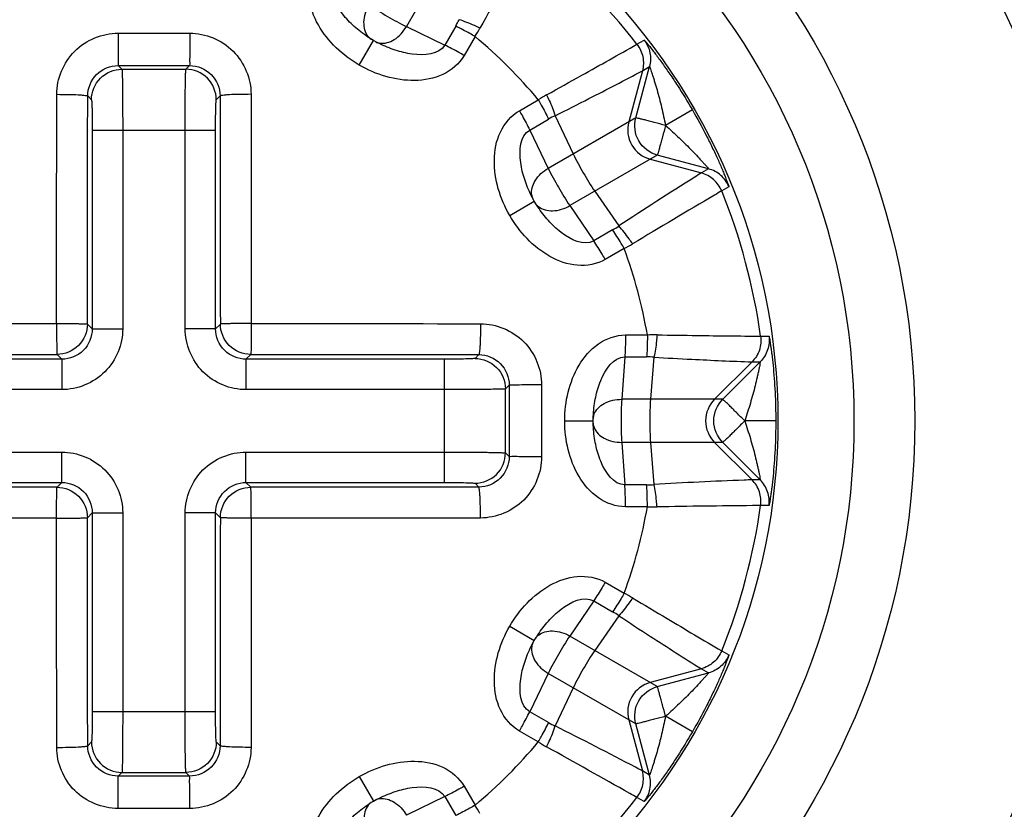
# Model space of a CAD drawing. Header units: millimetres. Extents: x 0 to 4000, y 0 to 3000.
# Tile 104 of 119: x 2854 to 2870, y 1614 to 1627. Entities that reach past the tile are written whole.
import ezdxf

# ---------------------------------------------------------------- set-up
doc = ezdxf.new("R2010")
doc.units = ezdxf.units.MM
doc.header["$LTSCALE"] = 219.99956
doc.layers.get('0').update_dxf_attribs({"linetype": 'CONTINUOUS'})

msp = doc.modelspace()

# ---------------------------------------------------------------- linework, layer by layer
at = {"color": 9, "linetype": 'CONTINUOUS'}
for p, q in [((2860.919, 1628.696), (2860.089, 1627.259)), ((2860.089, 1627.259), (2860.718, 1626.954)), ((2860.898, 1627.265), (2860.718, 1626.954)), ((2855.351, 1627.149), (2856.53, 1627.149)), ((2859.315, 1626.625), (2859.548, 1627.029)), ((2861.216, 1627.095), (2861.036, 1626.783)), ((2863.876, 1626.969), (2863.994, 1627.037)), ((2855.354, 1626.617), (2855.415, 1626.556)), ((2855.354, 1626.617), (2856.527, 1626.617)), ((2855.415, 1626.556), (2856.466, 1626.556)), ((2856.466, 1626.556), (2856.527, 1626.617)), ((2863.965, 1626.532), (2863.74, 1625.691)), ((2863.856, 1625.758), (2864.082, 1626.6)), ((2863.965, 1626.532), (2864.082, 1626.6)), ((2854.853, 1626.118), (2854.915, 1626.056)), ((2856.966, 1626.056), (2857.029, 1626.118)), ((2861.944, 1625.876), (2862.255, 1626.056)), ((2864.787, 1625.888), (2864.347, 1625.633)), ((2862.114, 1625.558), (2862.425, 1625.737)), ((2863.856, 1625.758), (2862.419, 1624.929)), ((2862.532, 1625.794), (2862.829, 1625.165)), ((2854.928, 1625.556), (2856.953, 1625.556)), ((2854.928, 1625.556), (2854.928, 1622.293)), ((2855.428, 1625.556), (2855.428, 1622.293)), ((2856.454, 1622.293), (2856.454, 1625.556)), ((2856.953, 1622.293), (2856.953, 1625.556)), ((2862.114, 1625.558), (2862.419, 1624.929)), ((2864.21, 1625.146), (2862.773, 1624.316)), ((2864.093, 1625.079), (2864.934, 1624.854)), ((2865.052, 1624.92), (2864.21, 1625.146)), ((2865.052, 1624.92), (2864.934, 1624.854)), ((2865.385, 1624.626), (2865.268, 1624.558)), ((2863.182, 1624.553), (2863.578, 1623.982)), ((2861.785, 1624.155), (2862.189, 1624.388)), ((2862.773, 1624.316), (2863.165, 1623.738)), ((2863.476, 1623.917), (2863.165, 1623.738)), ((2863.666, 1623.611), (2863.355, 1623.431)), ((2854.849, 1622.371), (2854.928, 1622.293)), ((2856.953, 1622.293), (2857.032, 1622.371)), ((2854.928, 1622.293), (2855.428, 1622.293)), ((2856.953, 1622.293), (2856.454, 1622.293)), ((2863.687, 1622.192), (2864.047, 1622.192)), ((2865.907, 1622.172), (2866.043, 1622.172)), ((2854.349, 1621.872), (2854.428, 1621.793)), ((2857.453, 1621.793), (2857.532, 1621.872)), ((2861.279, 1621.868), (2861.216, 1621.806)), ((2854.428, 1621.793), (2851.165, 1621.793)), ((2854.428, 1621.793), (2854.428, 1621.293)), ((2860.716, 1621.793), (2857.453, 1621.793)), ((2857.453, 1621.793), (2857.453, 1621.293)), ((2860.716, 1619.767), (2860.716, 1621.793)), ((2863.676, 1621.831), (2863.626, 1621.134)), ((2863.676, 1621.831), (2864.035, 1621.831)), ((2864.155, 1621.826), (2864.098, 1621.134)), ((2865.766, 1621.749), (2865.15, 1621.134)), ((2865.285, 1621.134), (2865.901, 1621.75)), ((2865.766, 1621.749), (2865.901, 1621.75)), ((2861.777, 1621.367), (2861.716, 1621.306)), ((2861.777, 1621.367), (2861.777, 1620.78)), ((2862.309, 1621.37), (2862.309, 1620.78)), ((2854.428, 1621.293), (2851.165, 1621.293)), ((2860.716, 1621.293), (2857.453, 1621.293)), ((2861.716, 1620.255), (2861.716, 1621.306)), ((2865.285, 1621.134), (2863.626, 1621.134)), ((2861.777, 1620.78), (2861.777, 1620.193)), ((2862.309, 1620.78), (2862.309, 1620.19)), ((2862.689, 1620.78), (2863.156, 1620.78)), ((2866.156, 1620.78), (2865.647, 1620.78)), ((2865.285, 1620.427), (2863.626, 1620.427)), ((2863.626, 1620.427), (2863.676, 1619.729)), ((2864.098, 1620.427), (2864.155, 1619.734)), ((2865.15, 1620.427), (2865.766, 1619.811)), ((2865.901, 1619.81), (2865.285, 1620.427)), ((2851.165, 1620.267), (2854.428, 1620.267)), ((2854.428, 1619.767), (2854.428, 1620.267)), ((2857.453, 1620.267), (2860.716, 1620.267)), ((2857.453, 1619.767), (2857.453, 1620.267)), ((2861.716, 1620.255), (2861.777, 1620.193)), ((2851.165, 1619.767), (2854.428, 1619.767)), ((2854.428, 1619.767), (2854.349, 1619.689)), ((2857.453, 1619.767), (2860.716, 1619.767)), ((2857.532, 1619.689), (2857.453, 1619.767)), ((2861.216, 1619.755), (2861.279, 1619.692)), ((2865.901, 1619.81), (2865.766, 1619.811)), ((2864.035, 1619.729), (2863.676, 1619.729)), ((2854.928, 1619.268), (2854.849, 1619.189)), ((2854.928, 1619.268), (2855.428, 1619.268)), ((2854.928, 1619.268), (2854.928, 1616.004)), ((2855.428, 1619.268), (2855.428, 1616.004)), ((2856.953, 1619.268), (2856.454, 1619.268)), ((2856.454, 1616.004), (2856.454, 1619.268)), ((2857.032, 1619.189), (2856.953, 1619.268)), ((2856.953, 1616.004), (2856.953, 1619.268)), ((2864.047, 1619.369), (2863.687, 1619.369)), ((2866.043, 1619.388), (2865.907, 1619.389)), ((2863.355, 1618.129), (2863.666, 1617.949)), ((2863.165, 1617.822), (2862.773, 1617.244)), ((2863.165, 1617.822), (2863.476, 1617.643)), ((2863.578, 1617.579), (2863.182, 1617.007)), ((2861.785, 1617.406), (2862.189, 1617.173)), ((2864.21, 1616.414), (2862.773, 1617.244)), ((2865.268, 1617.002), (2865.385, 1616.934)), ((2864.934, 1616.707), (2864.093, 1616.481)), ((2864.934, 1616.707), (2865.052, 1616.64)), ((2862.419, 1616.632), (2862.114, 1616.002)), ((2863.856, 1615.802), (2862.419, 1616.632)), ((2864.21, 1616.414), (2865.052, 1616.64)), ((2862.829, 1616.395), (2862.532, 1615.767)), ((2854.928, 1616.004), (2856.953, 1616.004)), ((2862.425, 1615.823), (2862.114, 1616.002)), ((2863.74, 1615.869), (2863.965, 1615.029)), ((2864.787, 1615.673), (2864.347, 1615.927)), ((2864.082, 1614.96), (2863.856, 1615.802)), ((2862.255, 1615.505), (2861.944, 1615.684)), ((2854.915, 1615.505), (2854.853, 1615.442)), ((2857.029, 1615.442), (2856.966, 1615.505)), ((2855.415, 1615.005), (2855.354, 1614.944)), ((2856.527, 1614.944), (2855.354, 1614.944)), ((2855.415, 1615.005), (2856.466, 1615.005)), ((2856.527, 1614.944), (2856.466, 1615.005)), ((2859.315, 1614.936), (2859.548, 1614.532)), ((2864.082, 1614.96), (2863.965, 1615.029)), ((2861.036, 1614.777), (2861.216, 1614.466)), ((2860.718, 1614.606), (2860.089, 1614.302)), ((2860.718, 1614.606), (2860.898, 1614.296)), ((2863.994, 1614.524), (2863.876, 1614.592)), ((2856.53, 1614.412), (2855.351, 1614.412))]:
    msp.add_line(p, q, dxfattribs=at)
at = {"color": 7, "linetype": 'CONTINUOUS'}
for p, q in [((2859.493, 1627.062), (2859.456, 1627.086)), ((2859.548, 1627.029), (2859.493, 1627.062)), ((2859.517, 1627.045), (2859.516, 1627.046)), ((2859.608, 1626.996), (2859.548, 1627.029)), ((2859.644, 1626.978), (2859.608, 1626.996)), ((2862.158, 1624.445), (2862.138, 1624.484)), ((2862.189, 1624.388), (2862.158, 1624.445)), ((2862.17, 1624.418), (2862.17, 1624.419)), ((2863.157, 1620.845), (2863.16, 1620.889)), ((2863.154, 1620.816), (2863.154, 1620.817)), ((2863.156, 1620.78), (2863.157, 1620.845)), ((2863.157, 1620.712), (2863.156, 1620.78)), ((2863.16, 1620.672), (2863.157, 1620.712)), ((2862.156, 1617.113), (2862.189, 1617.173)), ((2862.189, 1617.173), (2862.223, 1617.228)), ((2862.206, 1617.204), (2862.206, 1617.205)), ((2862.223, 1617.228), (2862.247, 1617.265)), ((2862.138, 1617.077), (2862.156, 1617.113)), ((2859.548, 1614.532), (2859.605, 1614.563)), ((2859.605, 1614.563), (2859.644, 1614.583)), ((2859.578, 1614.551), (2859.579, 1614.551))]:
    msp.add_line(p, q, dxfattribs=at)
for points in [[(2862.247, 1624.296), (2862.224, 1624.33), (2862.189, 1624.388)], [(2859.456, 1614.474), (2859.49, 1614.497), (2859.548, 1614.532)]]:
    msp.add_lwpolyline(points, dxfattribs=at)
for radius in [46.471, 46.465, 22, 19, 12.5, 11.5, 10.25]:
    msp.add_circle((2855.941, 1620.78), radius, dxfattribs=at)
at = {"color": 9, "linetype": 'CONTINUOUS'}
for radius in [46.245, 17, 15.5]:
    msp.add_circle((2855.941, 1620.78), radius, dxfattribs=at)
for centre, radius, start, end in [((2855.941, 1620.78), 10.063, 37.948, 52.052), ((2859.507, 1628.067), 1.606, 330.0064, 334.3129), ((2858.961, 1628.526), 2.67, 327.5963, 331.0046), ((2859.663, 1627.26), 0.26, 219.3101, 233.1928), ((2859.657, 1627.253), 0.251, 233.2566, 235.6306), ((2855.941, 1620.78), 8.228, 39.8768, 50.1232), ((2859.688, 1627.235), 0.25, 244.1849, 246.6395), ((2863.686, 1623.801), 2.67, 118.9954, 122.4037), ((2863.228, 1624.347), 1.606, 115.6871, 119.9936), ((2862.404, 1624.53), 0.26, 189.3101, 203.1926), ((2862.396, 1624.527), 0.251, 203.2564, 205.6306), ((2855.941, 1620.78), 10.063, 7.948, 22.052), ((2862.413, 1624.496), 0.25, 214.1849, 216.6414), ((2862.673, 1625.308), 1.606, 300.0064, 304.3129), ((2862.429, 1625.978), 2.67, 297.5963, 301.0046), ((2855.941, 1620.78), 8.228, 9.8768, 20.1232), ((2864.159, 1619.523), 2.67, 88.9954, 92.4037), ((2864.035, 1620.225), 1.606, 85.6871, 89.9936), ((2863.413, 1620.796), 0.26, 159.3101, 173.1928), ((2863.405, 1620.798), 0.251, 173.2566, 175.6306), ((2863.404, 1620.762), 0.25, 184.1849, 186.6414), ((2864.035, 1621.335), 1.606, 270.0064, 274.3129), ((2855.941, 1620.78), 8.228, 339.8768, 350.1232), ((2864.159, 1622.037), 2.67, 267.5963, 271.0046), ((2855.941, 1620.78), 10.063, 337.948, 352.052), ((2862.429, 1615.583), 2.67, 58.9954, 62.4037), ((2862.673, 1616.253), 1.606, 55.6871, 59.9936), ((2862.413, 1617.063), 0.251, 143.2566, 145.6306), ((2862.42, 1617.058), 0.26, 129.3101, 143.1928), ((2862.395, 1617.033), 0.25, 154.1849, 156.6416), ((2863.228, 1617.214), 1.606, 240.0064, 244.3129), ((2855.941, 1620.78), 8.228, 309.8768, 320.1232), ((2863.686, 1617.759), 2.67, 237.5963, 241.0046), ((2859.691, 1614.317), 0.26, 99.3101, 113.1923), ((2855.941, 1620.78), 10.063, 307.948, 322.052), ((2859.657, 1614.308), 0.25, 124.1849, 126.6414), ((2859.688, 1614.325), 0.251, 113.2561, 115.6306), ((2858.961, 1613.035), 2.67, 28.9954, 32.4037)]:
    msp.add_arc(centre, radius, start, end, dxfattribs=at)
for points, knots in [([(2862.129, 1628.716), (2862.107, 1628.677), (2861.828, 1628.183), (2861.55, 1627.688), (2861.297, 1627.231)], [0, 0, 0, 0, 0.079111, 1, 1, 1, 1]), ([(2859.315, 1626.625), (2859.178, 1626.704), (2858.92, 1626.895), (2858.62, 1627.271), (2858.454, 1627.727), (2858.514, 1628.059), (2858.592, 1628.195)], [0, 0, 0, 0, 0.251405, 0.502411, 0.752354, 1, 1, 1, 1]), ([(2859.456, 1627.086), (2859.378, 1627.139), (2859.226, 1627.258), (2858.974, 1627.512), (2858.806, 1627.845), (2858.898, 1628.005)], [0, 0, 0, 0, 0.252369, 0.506331, 1, 1, 1, 1]), ([(2859.462, 1627.095), (2859.41, 1627.158), (2859.367, 1627.35), (2859.426, 1627.528), (2859.477, 1627.612)], [0, 0, 0, 0, 0.45178, 1, 1, 1, 1]), ([(2861.297, 1627.231), (2861.267, 1627.246), (2861.155, 1627.298), (2861.04, 1627.345), (2860.954, 1627.371)], [0, 0, 0, 0, 0.273859, 1, 1, 1, 1]), ([(2859.65, 1626.987), (2859.73, 1626.974), (2859.919, 1627.033), (2860.04, 1627.174), (2860.089, 1627.259)], [0, 0, 0, 0, 0.451959, 1, 1, 1, 1]), ([(2861.216, 1627.095), (2861.187, 1627.111), (2861.083, 1627.171), (2860.976, 1627.227), (2860.898, 1627.265)], [0, 0, 0, 0, 0.275397, 1, 1, 1, 1]), ([(2854.345, 1626.145), (2854.345, 1626.401), (2854.561, 1626.935), (2855.094, 1627.148), (2855.351, 1627.149)], [0, 0, 0, 0, 0.49961, 1, 1, 1, 1]), ([(2855.351, 1627.149), (2855.351, 1627.083), (2855.352, 1626.96), (2855.35, 1626.797), (2855.355, 1626.686), (2855.35, 1626.631), (2855.354, 1626.617)], [0, 0, 0, 0, 0.372088, 0.694265, 0.915353, 1, 1, 1, 1]), ([(2856.53, 1627.149), (2856.53, 1627.083), (2856.53, 1626.96), (2856.531, 1626.797), (2856.526, 1626.686), (2856.531, 1626.631), (2856.527, 1626.617)], [0, 0, 0, 0, 0.372088, 0.694265, 0.915353, 1, 1, 1, 1]), ([(2856.53, 1627.149), (2856.787, 1627.148), (2857.321, 1626.935), (2857.536, 1626.401), (2857.536, 1626.145)], [0, 0, 0, 0, 0.500387, 1, 1, 1, 1]), ([(2863.994, 1627.037), (2863.996, 1627.038), (2864.006, 1627.022), (2864.023, 1627.008), (2864.052, 1626.97), (2864.088, 1626.926), (2864.133, 1626.869), (2864.203, 1626.778), (2864.299, 1626.647), (2864.419, 1626.475), (2864.587, 1626.222), (2864.709, 1626.024), (2864.787, 1625.888)], [0, 0, 0, 0, 0.007021, 0.026894, 0.058785, 0.101353, 0.153098, 0.212479, 0.348774, 0.501148, 0.663183, 1, 1, 1, 1]), ([(2863.994, 1627.037), (2864.04, 1626.976), (2864.107, 1626.832), (2864.101, 1626.674), (2864.082, 1626.6)], [0, 0, 0, 0, 0.500011, 1, 1, 1, 1]), ([(2860.718, 1626.954), (2860.626, 1626.794), (2860.254, 1626.774), (2859.908, 1626.865), (2859.729, 1626.937), (2859.644, 1626.978)], [0, 0, 0, 0, 0.493667, 0.747653, 1, 1, 1, 1]), ([(2861.036, 1626.783), (2861.008, 1626.8), (2860.903, 1626.859), (2860.797, 1626.916), (2860.718, 1626.954)], [0, 0, 0, 0, 0.27541, 1, 1, 1, 1]), ([(2862.392, 1626.137), (2862.584, 1626.243), (2863.079, 1626.519), (2863.574, 1626.797), (2863.876, 1626.969)], [0, 0, 0, 0, 0.387678, 1, 1, 1, 1]), ([(2863.876, 1626.969), (2863.923, 1626.908), (2863.99, 1626.764), (2863.985, 1626.605), (2863.965, 1626.532)], [0, 0, 0, 0, 0.500017, 1, 1, 1, 1]), ([(2861.036, 1626.783), (2860.958, 1626.648), (2860.7, 1626.431), (2860.222, 1626.346), (2859.747, 1626.418), (2859.452, 1626.545), (2859.315, 1626.625)], [0, 0, 0, 0, 0.24767, 0.497652, 0.748684, 1, 1, 1, 1]), ([(2854.853, 1626.118), (2854.853, 1626.246), (2854.96, 1626.511), (2855.226, 1626.617), (2855.354, 1626.617)], [0, 0, 0, 0, 0.499311, 1, 1, 1, 1]), ([(2854.915, 1626.056), (2854.915, 1626.183), (2855.022, 1626.449), (2855.287, 1626.556), (2855.415, 1626.556)], [0, 0, 0, 0, 0.5, 1, 1, 1, 1]), ([(2855.415, 1626.556), (2855.418, 1626.549), (2855.416, 1626.519), (2855.422, 1626.461), (2855.422, 1626.368), (2855.424, 1626.245), (2855.426, 1626.097), (2855.427, 1625.864), (2855.428, 1625.682), (2855.428, 1625.556)], [0, 0, 0, 0, 0.023733, 0.083656, 0.177609, 0.302109, 0.452546, 0.623307, 1, 1, 1, 1]), ([(2856.454, 1625.556), (2856.454, 1625.682), (2856.454, 1625.864), (2856.456, 1626.097), (2856.457, 1626.245), (2856.459, 1626.368), (2856.46, 1626.461), (2856.465, 1626.519), (2856.463, 1626.549), (2856.466, 1626.556)], [0, 0, 0, 0, 0.376693, 0.547454, 0.697891, 0.822391, 0.916344, 0.976267, 1, 1, 1, 1]), ([(2856.527, 1626.617), (2856.655, 1626.617), (2856.921, 1626.511), (2857.028, 1626.246), (2857.029, 1626.118)], [0, 0, 0, 0, 0.500685, 1, 1, 1, 1]), ([(2862.532, 1625.794), (2862.718, 1625.886), (2863.197, 1626.129), (2863.673, 1626.378), (2863.965, 1626.532)], [0, 0, 0, 0, 0.38633, 1, 1, 1, 1]), ([(2864.082, 1626.6), (2864.085, 1626.602), (2864.087, 1626.579), (2864.099, 1626.563), (2864.112, 1626.518), (2864.129, 1626.47), (2864.147, 1626.412), (2864.174, 1626.328), (2864.206, 1626.215), (2864.245, 1626.075), (2864.293, 1625.881), (2864.326, 1625.733), (2864.347, 1625.633)], [0, 0, 0, 0, 0.010267, 0.03933, 0.082841, 0.136443, 0.196904, 0.262077, 0.401237, 0.547208, 0.696718, 1, 1, 1, 1]), ([(2854.345, 1626.145), (2854.409, 1626.145), (2854.526, 1626.144), (2854.666, 1626.14), (2854.757, 1626.134), (2854.806, 1626.13), (2854.833, 1626.124), (2854.851, 1626.122), (2854.853, 1626.118)], [0, 0, 0, 0, 0.374244, 0.694667, 0.819317, 0.913643, 0.974306, 1, 1, 1, 1]), ([(2854.915, 1626.056), (2854.918, 1626.053), (2854.917, 1626.037), (2854.921, 1626.009), (2854.922, 1625.962), (2854.926, 1625.872), (2854.927, 1625.735), (2854.928, 1625.619), (2854.928, 1625.556)], [0, 0, 0, 0, 0.024103, 0.08412, 0.178068, 0.302511, 0.623529, 1, 1, 1, 1]), ([(2856.953, 1625.556), (2856.953, 1625.619), (2856.954, 1625.735), (2856.956, 1625.872), (2856.959, 1625.962), (2856.96, 1626.009), (2856.964, 1626.037), (2856.963, 1626.053), (2856.966, 1626.056)], [0, 0, 0, 0, 0.376471, 0.697489, 0.821932, 0.91588, 0.975897, 1, 1, 1, 1]), ([(2857.536, 1626.145), (2857.473, 1626.145), (2857.355, 1626.144), (2857.215, 1626.14), (2857.124, 1626.134), (2857.076, 1626.13), (2857.048, 1626.124), (2857.03, 1626.122), (2857.029, 1626.118)], [0, 0, 0, 0, 0.374244, 0.694667, 0.819317, 0.913643, 0.974306, 1, 1, 1, 1]), ([(2862.255, 1626.056), (2862.272, 1626.027), (2862.331, 1625.922), (2862.388, 1625.816), (2862.425, 1625.737)], [0, 0, 0, 0, 0.275397, 1, 1, 1, 1]), ([(2862.392, 1626.137), (2862.406, 1626.106), (2862.459, 1625.994), (2862.506, 1625.879), (2862.532, 1625.794)], [0, 0, 0, 0, 0.273859, 1, 1, 1, 1]), ([(2864.787, 1625.888), (2864.866, 1625.752), (2864.977, 1625.547), (2865.112, 1625.275), (2865.201, 1625.085), (2865.266, 1624.936), (2865.31, 1624.83), (2865.337, 1624.763), (2865.357, 1624.709), (2865.376, 1624.666), (2865.378, 1624.644), (2865.388, 1624.628), (2865.385, 1624.626)], [0, 0, 0, 0, 0.336945, 0.498951, 0.651301, 0.78757, 0.846938, 0.89867, 0.94122, 0.973108, 0.99298, 1, 1, 1, 1]), ([(2861.785, 1624.155), (2861.706, 1624.292), (2861.579, 1624.586), (2861.507, 1625.062), (2861.591, 1625.539), (2861.809, 1625.798), (2861.944, 1625.876)], [0, 0, 0, 0, 0.251397, 0.50241, 0.752354, 1, 1, 1, 1]), ([(2861.944, 1625.876), (2861.961, 1625.847), (2862.02, 1625.743), (2862.077, 1625.637), (2862.114, 1625.558)], [0, 0, 0, 0, 0.275412, 1, 1, 1, 1]), ([(2864.347, 1625.633), (2864.285, 1625.65), (2864.195, 1625.674), (2864.08, 1625.704), (2864.007, 1625.723), (2863.947, 1625.737), (2863.901, 1625.751), (2863.874, 1625.753), (2863.859, 1625.76), (2863.856, 1625.758)], [0, 0, 0, 0, 0.378906, 0.550744, 0.701879, 0.826588, 0.919973, 0.978493, 1, 1, 1, 1]), ([(2864.347, 1625.633), (2864.33, 1625.572), (2864.306, 1625.482), (2864.274, 1625.368), (2864.254, 1625.295), (2864.237, 1625.235), (2864.225, 1625.189), (2864.214, 1625.164), (2864.213, 1625.148), (2864.21, 1625.146)], [0, 0, 0, 0, 0.378879, 0.550724, 0.701866, 0.826578, 0.919969, 0.978492, 1, 1, 1, 1]), ([(2864.347, 1625.633), (2864.423, 1625.566), (2864.534, 1625.464), (2864.678, 1625.324), (2864.781, 1625.221), (2864.862, 1625.136), (2864.921, 1625.071), (2864.962, 1625.027), (2864.995, 1624.988), (2865.028, 1624.954), (2865.036, 1624.936), (2865.055, 1624.922), (2865.052, 1624.92)], [0, 0, 0, 0, 0.303306, 0.4528, 0.598768, 0.737925, 0.803063, 0.863551, 0.917128, 0.960661, 0.989718, 1, 1, 1, 1]), ([(2862.138, 1624.484), (2862.097, 1624.569), (2862.025, 1624.748), (2861.934, 1625.093), (2861.954, 1625.466), (2862.114, 1625.558)], [0, 0, 0, 0, 0.252365, 0.50633, 1, 1, 1, 1]), ([(2862.148, 1624.488), (2862.135, 1624.569), (2862.193, 1624.757), (2862.333, 1624.881), (2862.419, 1624.929)], [0, 0, 0, 0, 0.45178, 1, 1, 1, 1]), ([(2865.385, 1624.626), (2865.357, 1624.697), (2865.265, 1624.826), (2865.125, 1624.901), (2865.052, 1624.92)], [0, 0, 0, 0, 0.500011, 1, 1, 1, 1]), ([(2864.934, 1624.854), (2864.898, 1624.831), (2864.443, 1624.544), (2863.991, 1624.255), (2863.578, 1623.982)], [0, 0, 0, 0, 0.079271, 1, 1, 1, 1]), ([(2865.268, 1624.558), (2865.239, 1624.629), (2865.148, 1624.759), (2865.007, 1624.834), (2864.934, 1624.854)], [0, 0, 0, 0, 0.500017, 1, 1, 1, 1]), ([(2865.268, 1624.558), (2865.229, 1624.536), (2864.74, 1624.247), (2864.253, 1623.958), (2863.805, 1623.689)], [0, 0, 0, 0, 0.079111, 1, 1, 1, 1]), ([(2863.165, 1623.738), (2863.005, 1623.645), (2862.673, 1623.814), (2862.419, 1624.066), (2862.3, 1624.218), (2862.247, 1624.296)], [0, 0, 0, 0, 0.493666, 0.747628, 1, 1, 1, 1]), ([(2862.257, 1624.301), (2862.32, 1624.25), (2862.512, 1624.206), (2862.687, 1624.267), (2862.773, 1624.316)], [0, 0, 0, 0, 0.451959, 1, 1, 1, 1]), ([(2863.355, 1623.431), (2863.22, 1623.353), (2862.887, 1623.294), (2862.432, 1623.46), (2862.056, 1623.76), (2861.865, 1624.017), (2861.785, 1624.155)], [0, 0, 0, 0, 0.247646, 0.497588, 0.748594, 1, 1, 1, 1]), ([(2863.805, 1623.689), (2863.786, 1623.717), (2863.715, 1623.818), (2863.639, 1623.916), (2863.578, 1623.982)], [0, 0, 0, 0, 0.273859, 1, 1, 1, 1]), ([(2863.666, 1623.611), (2863.65, 1623.64), (2863.589, 1623.743), (2863.525, 1623.846), (2863.476, 1623.917)], [0, 0, 0, 0, 0.275397, 1, 1, 1, 1]), ([(2863.355, 1623.431), (2863.339, 1623.46), (2863.278, 1623.564), (2863.214, 1623.666), (2863.165, 1623.738)], [0, 0, 0, 0, 0.275411, 1, 1, 1, 1]), ([(2854.341, 1622.379), (2854.405, 1622.379), (2854.523, 1622.379), (2854.662, 1622.378), (2854.754, 1622.376), (2854.801, 1622.375), (2854.831, 1622.372), (2854.846, 1622.373), (2854.849, 1622.371)], [0, 0, 0, 0, 0.37552, 0.696872, 0.821725, 0.915986, 0.976132, 1, 1, 1, 1]), ([(2854.341, 1622.379), (2854.343, 1622.316), (2854.341, 1622.223), (2854.343, 1622.105), (2854.344, 1622.03), (2854.345, 1621.968), (2854.345, 1621.919), (2854.349, 1621.892), (2854.346, 1621.874), (2854.349, 1621.872)], [0, 0, 0, 0, 0.375454, 0.546181, 0.696782, 0.821627, 0.915889, 0.975981, 1, 1, 1, 1]), ([(2857.54, 1622.379), (2857.476, 1622.378), (2857.384, 1622.38), (2857.266, 1622.378), (2857.19, 1622.377), (2857.128, 1622.376), (2857.079, 1622.375), (2857.052, 1622.372), (2857.034, 1622.375), (2857.032, 1622.371)], [0, 0, 0, 0, 0.375453, 0.54618, 0.696781, 0.821626, 0.915887, 0.975979, 1, 1, 1, 1]), ([(2857.54, 1622.379), (2857.54, 1622.316), (2857.539, 1622.198), (2857.538, 1622.058), (2857.536, 1621.967), (2857.536, 1621.919), (2857.532, 1621.89), (2857.534, 1621.875), (2857.532, 1621.872)], [0, 0, 0, 0, 0.375521, 0.696873, 0.821727, 0.915987, 0.976133, 1, 1, 1, 1]), ([(2861.306, 1622.376), (2861.305, 1622.312), (2861.304, 1622.194), (2861.3, 1622.055), (2861.294, 1621.964), (2861.29, 1621.915), (2861.285, 1621.888), (2861.283, 1621.87), (2861.279, 1621.868)], [0, 0, 0, 0, 0.374244, 0.694667, 0.819317, 0.913643, 0.974306, 1, 1, 1, 1]), ([(2861.306, 1622.376), (2861.562, 1622.376), (2862.095, 1622.16), (2862.309, 1621.626), (2862.309, 1621.37)], [0, 0, 0, 0, 0.49961, 1, 1, 1, 1]), ([(2855.428, 1622.293), (2855.428, 1622.038), (2855.214, 1621.506), (2854.683, 1621.293), (2854.428, 1621.293)], [0, 0, 0, 0, 0.500002, 1, 1, 1, 1]), ([(2854.928, 1622.293), (2854.928, 1622.165), (2854.821, 1621.899), (2854.556, 1621.793), (2854.428, 1621.793)], [0, 0, 0, 0, 0.500002, 1, 1, 1, 1]), ([(2857.453, 1621.293), (2857.198, 1621.293), (2856.667, 1621.506), (2856.454, 1622.038), (2856.454, 1622.293)], [0, 0, 0, 0, 0.499998, 1, 1, 1, 1]), ([(2857.453, 1621.793), (2857.326, 1621.793), (2857.06, 1621.899), (2856.953, 1622.165), (2856.953, 1622.293)], [0, 0, 0, 0, 0.499998, 1, 1, 1, 1]), ([(2862.689, 1620.78), (2862.689, 1620.939), (2862.726, 1621.257), (2862.902, 1621.705), (2863.213, 1622.076), (2863.531, 1622.191), (2863.687, 1622.192)], [0, 0, 0, 0, 0.251405, 0.502411, 0.752354, 1, 1, 1, 1]), ([(2863.687, 1622.192), (2863.688, 1622.158), (2863.687, 1622.038), (2863.683, 1621.918), (2863.676, 1621.831)], [0, 0, 0, 0, 0.275412, 1, 1, 1, 1]), ([(2864.047, 1622.192), (2864.047, 1622.158), (2864.046, 1622.038), (2864.042, 1621.918), (2864.035, 1621.831)], [0, 0, 0, 0, 0.275397, 1, 1, 1, 1]), ([(2864.206, 1622.193), (2864.203, 1622.16), (2864.193, 1622.037), (2864.176, 1621.914), (2864.155, 1621.826)], [0, 0, 0, 0, 0.273859, 1, 1, 1, 1]), ([(2864.206, 1622.193), (2864.425, 1622.19), (2864.993, 1622.181), (2865.56, 1622.174), (2865.907, 1622.172)], [0, 0, 0, 0, 0.38759, 1, 1, 1, 1]), ([(2865.907, 1622.172), (2865.918, 1622.096), (2865.904, 1621.938), (2865.82, 1621.803), (2865.766, 1621.749)], [0, 0, 0, 0, 0.500017, 1, 1, 1, 1]), ([(2866.043, 1622.172), (2866.053, 1622.096), (2866.039, 1621.939), (2865.955, 1621.804), (2865.901, 1621.75)], [0, 0, 0, 0, 0.500011, 1, 1, 1, 1]), ([(2866.043, 1622.172), (2866.046, 1622.172), (2866.046, 1622.153), (2866.054, 1622.132), (2866.06, 1622.086), (2866.07, 1622.029), (2866.08, 1621.958), (2866.095, 1621.843), (2866.113, 1621.682), (2866.131, 1621.473), (2866.15, 1621.17), (2866.156, 1620.937), (2866.156, 1620.78)], [0, 0, 0, 0, 0.007021, 0.026885, 0.058771, 0.101321, 0.153056, 0.212426, 0.3487, 0.501051, 0.663057, 1, 1, 1, 1]), ([(2861.279, 1621.868), (2861.406, 1621.868), (2861.671, 1621.76), (2861.777, 1621.495), (2861.777, 1621.367)], [0, 0, 0, 0, 0.499311, 1, 1, 1, 1]), ([(2861.216, 1621.806), (2861.213, 1621.803), (2861.197, 1621.804), (2861.17, 1621.799), (2861.122, 1621.799), (2861.033, 1621.795), (2860.895, 1621.794), (2860.779, 1621.793), (2860.716, 1621.793)], [0, 0, 0, 0, 0.024103, 0.084116, 0.178067, 0.302512, 0.62353, 1, 1, 1, 1]), ([(2861.216, 1621.806), (2861.344, 1621.806), (2861.609, 1621.699), (2861.716, 1621.433), (2861.716, 1621.306)], [0, 0, 0, 0, 0.5, 1, 1, 1, 1]), ([(2863.16, 1620.889), (2863.166, 1620.983), (2863.194, 1621.174), (2863.288, 1621.519), (2863.491, 1621.831), (2863.676, 1621.831)], [0, 0, 0, 0, 0.252369, 0.506331, 1, 1, 1, 1]), ([(2864.155, 1621.826), (2864.363, 1621.814), (2864.899, 1621.785), (2865.436, 1621.761), (2865.766, 1621.749)], [0, 0, 0, 0, 0.386239, 1, 1, 1, 1]), ([(2865.901, 1621.75), (2865.905, 1621.75), (2865.895, 1621.729), (2865.897, 1621.709), (2865.886, 1621.664), (2865.877, 1621.613), (2865.864, 1621.554), (2865.844, 1621.468), (2865.817, 1621.354), (2865.78, 1621.214), (2865.725, 1621.021), (2865.679, 1620.876), (2865.647, 1620.78)], [0, 0, 0, 0, 0.010279, 0.039332, 0.082868, 0.136447, 0.196938, 0.262076, 0.401233, 0.5472, 0.696694, 1, 1, 1, 1]), ([(2862.309, 1621.37), (2862.243, 1621.37), (2862.12, 1621.369), (2861.957, 1621.371), (2861.847, 1621.365), (2861.792, 1621.37), (2861.777, 1621.367)], [0, 0, 0, 0, 0.372088, 0.694265, 0.915353, 1, 1, 1, 1]), ([(2861.716, 1621.306), (2861.709, 1621.302), (2861.68, 1621.305), (2861.622, 1621.299), (2861.528, 1621.299), (2861.406, 1621.296), (2861.257, 1621.295), (2861.025, 1621.293), (2860.842, 1621.293), (2860.716, 1621.293)], [0, 0, 0, 0, 0.023733, 0.083656, 0.177609, 0.302109, 0.452546, 0.623307, 1, 1, 1, 1]), ([(2863.17, 1620.888), (2863.199, 1620.964), (2863.344, 1621.098), (2863.527, 1621.135), (2863.626, 1621.134)], [0, 0, 0, 0, 0.45178, 1, 1, 1, 1]), ([(2865.647, 1620.78), (2865.602, 1620.825), (2865.536, 1620.891), (2865.452, 1620.974), (2865.398, 1621.027), (2865.353, 1621.07), (2865.32, 1621.104), (2865.297, 1621.12), (2865.288, 1621.134), (2865.285, 1621.134)], [0, 0, 0, 0, 0.378906, 0.550744, 0.701879, 0.826588, 0.919973, 0.978493, 1, 1, 1, 1]), ([(2863.687, 1619.369), (2863.531, 1619.369), (2863.213, 1619.484), (2862.902, 1619.856), (2862.726, 1620.303), (2862.689, 1620.622), (2862.689, 1620.78)], [0, 0, 0, 0, 0.247646, 0.497588, 0.748594, 1, 1, 1, 1]), ([(2865.647, 1620.78), (2865.602, 1620.735), (2865.536, 1620.669), (2865.452, 1620.586), (2865.398, 1620.533), (2865.353, 1620.491), (2865.32, 1620.456), (2865.297, 1620.44), (2865.288, 1620.427), (2865.285, 1620.427)], [0, 0, 0, 0, 0.378879, 0.550724, 0.701866, 0.826578, 0.919969, 0.978492, 1, 1, 1, 1]), ([(2865.647, 1620.78), (2865.679, 1620.684), (2865.725, 1620.539), (2865.78, 1620.347), (2865.817, 1620.206), (2865.844, 1620.092), (2865.864, 1620.006), (2865.877, 1619.947), (2865.886, 1619.897), (2865.897, 1619.851), (2865.895, 1619.832), (2865.905, 1619.81), (2865.901, 1619.81)], [0, 0, 0, 0, 0.303306, 0.4528, 0.598767, 0.737924, 0.803063, 0.863553, 0.917132, 0.960668, 0.989721, 1, 1, 1, 1]), ([(2866.156, 1620.78), (2866.156, 1620.623), (2866.15, 1620.391), (2866.131, 1620.088), (2866.113, 1619.878), (2866.095, 1619.717), (2866.08, 1619.603), (2866.07, 1619.531), (2866.06, 1619.475), (2866.054, 1619.428), (2866.046, 1619.407), (2866.046, 1619.388), (2866.043, 1619.388)], [0, 0, 0, 0, 0.336943, 0.49895, 0.6513, 0.787574, 0.846945, 0.898679, 0.94123, 0.973115, 0.992979, 1, 1, 1, 1]), ([(2863.676, 1619.729), (2863.491, 1619.729), (2863.288, 1620.041), (2863.194, 1620.386), (2863.166, 1620.578), (2863.16, 1620.672)], [0, 0, 0, 0, 0.493667, 0.747628, 1, 1, 1, 1]), ([(2863.171, 1620.671), (2863.2, 1620.595), (2863.344, 1620.461), (2863.527, 1620.427), (2863.626, 1620.427)], [0, 0, 0, 0, 0.451959, 1, 1, 1, 1]), ([(2854.428, 1620.267), (2854.683, 1620.267), (2855.214, 1620.054), (2855.428, 1619.523), (2855.428, 1619.268)], [0, 0, 0, 0, 0.499998, 1, 1, 1, 1]), ([(2856.454, 1619.268), (2856.454, 1619.523), (2856.667, 1620.054), (2857.198, 1620.267), (2857.453, 1620.267)], [0, 0, 0, 0, 0.500002, 1, 1, 1, 1]), ([(2860.716, 1620.267), (2860.842, 1620.267), (2861.025, 1620.267), (2861.257, 1620.265), (2861.406, 1620.264), (2861.528, 1620.261), (2861.622, 1620.261), (2861.68, 1620.255), (2861.709, 1620.258), (2861.716, 1620.255)], [0, 0, 0, 0, 0.376693, 0.547454, 0.697891, 0.822391, 0.916344, 0.976267, 1, 1, 1, 1]), ([(2861.777, 1620.193), (2861.777, 1620.066), (2861.671, 1619.8), (2861.406, 1619.693), (2861.279, 1619.692)], [0, 0, 0, 0, 0.500685, 1, 1, 1, 1]), ([(2862.309, 1620.19), (2862.309, 1619.934), (2862.095, 1619.4), (2861.562, 1619.185), (2861.306, 1619.184)], [0, 0, 0, 0, 0.500387, 1, 1, 1, 1]), ([(2862.309, 1620.19), (2862.243, 1620.19), (2862.12, 1620.191), (2861.957, 1620.189), (2861.847, 1620.195), (2861.792, 1620.19), (2861.777, 1620.193)], [0, 0, 0, 0, 0.372088, 0.694265, 0.915353, 1, 1, 1, 1]), ([(2854.428, 1619.767), (2854.556, 1619.768), (2854.821, 1619.661), (2854.928, 1619.395), (2854.928, 1619.268)], [0, 0, 0, 0, 0.499998, 1, 1, 1, 1]), ([(2856.953, 1619.268), (2856.953, 1619.395), (2857.06, 1619.661), (2857.326, 1619.768), (2857.453, 1619.767)], [0, 0, 0, 0, 0.500002, 1, 1, 1, 1]), ([(2860.716, 1619.767), (2860.779, 1619.767), (2860.895, 1619.767), (2861.033, 1619.765), (2861.122, 1619.762), (2861.17, 1619.761), (2861.197, 1619.757), (2861.213, 1619.758), (2861.216, 1619.755)], [0, 0, 0, 0, 0.37647, 0.697488, 0.821933, 0.915884, 0.975897, 1, 1, 1, 1]), ([(2865.766, 1619.811), (2865.723, 1619.81), (2865.186, 1619.789), (2864.649, 1619.764), (2864.155, 1619.734)], [0, 0, 0, 0, 0.079271, 1, 1, 1, 1]), ([(2865.907, 1619.389), (2865.918, 1619.464), (2865.904, 1619.623), (2865.82, 1619.757), (2865.766, 1619.811)], [0, 0, 0, 0, 0.500017, 1, 1, 1, 1]), ([(2866.043, 1619.388), (2866.053, 1619.464), (2866.039, 1619.622), (2865.955, 1619.756), (2865.901, 1619.81)], [0, 0, 0, 0, 0.500011, 1, 1, 1, 1]), ([(2854.341, 1619.181), (2854.343, 1619.245), (2854.341, 1619.337), (2854.343, 1619.455), (2854.344, 1619.531), (2854.345, 1619.593), (2854.345, 1619.642), (2854.349, 1619.669), (2854.346, 1619.687), (2854.349, 1619.689)], [0, 0, 0, 0, 0.375454, 0.546181, 0.696782, 0.821627, 0.915889, 0.975981, 1, 1, 1, 1]), ([(2857.54, 1619.181), (2857.539, 1619.245), (2857.54, 1619.337), (2857.538, 1619.455), (2857.538, 1619.531), (2857.536, 1619.593), (2857.536, 1619.642), (2857.532, 1619.669), (2857.535, 1619.687), (2857.532, 1619.689)], [0, 0, 0, 0, 0.375454, 0.546181, 0.696782, 0.821627, 0.915889, 0.975981, 1, 1, 1, 1]), ([(2861.306, 1619.184), (2861.305, 1619.248), (2861.304, 1619.366), (2861.3, 1619.506), (2861.294, 1619.596), (2861.29, 1619.645), (2861.285, 1619.673), (2861.283, 1619.69), (2861.279, 1619.692)], [0, 0, 0, 0, 0.374244, 0.694667, 0.819317, 0.913643, 0.974306, 1, 1, 1, 1]), ([(2863.687, 1619.369), (2863.688, 1619.402), (2863.687, 1619.522), (2863.683, 1619.643), (2863.676, 1619.729)], [0, 0, 0, 0, 0.275411, 1, 1, 1, 1]), ([(2864.047, 1619.369), (2864.047, 1619.402), (2864.046, 1619.522), (2864.042, 1619.643), (2864.035, 1619.729)], [0, 0, 0, 0, 0.275397, 1, 1, 1, 1]), ([(2864.206, 1619.367), (2864.203, 1619.401), (2864.193, 1619.524), (2864.176, 1619.647), (2864.155, 1619.734)], [0, 0, 0, 0, 0.273859, 1, 1, 1, 1]), ([(2865.907, 1619.389), (2865.862, 1619.388), (2865.295, 1619.383), (2864.728, 1619.376), (2864.206, 1619.367)], [0, 0, 0, 0, 0.079111, 1, 1, 1, 1]), ([(2854.341, 1619.181), (2854.405, 1619.181), (2854.523, 1619.182), (2854.662, 1619.182), (2854.754, 1619.185), (2854.801, 1619.185), (2854.831, 1619.188), (2854.846, 1619.187), (2854.849, 1619.189)], [0, 0, 0, 0, 0.37552, 0.696872, 0.821726, 0.915986, 0.976132, 1, 1, 1, 1]), ([(2857.54, 1619.181), (2857.476, 1619.181), (2857.358, 1619.182), (2857.219, 1619.182), (2857.128, 1619.185), (2857.08, 1619.185), (2857.051, 1619.188), (2857.035, 1619.187), (2857.032, 1619.189)], [0, 0, 0, 0, 0.37552, 0.696872, 0.821725, 0.915986, 0.976132, 1, 1, 1, 1]), ([(2861.785, 1617.406), (2861.865, 1617.543), (2862.056, 1617.801), (2862.432, 1618.1), (2862.887, 1618.266), (2863.22, 1618.207), (2863.355, 1618.129)], [0, 0, 0, 0, 0.251405, 0.502411, 0.752354, 1, 1, 1, 1]), ([(2863.355, 1618.129), (2863.339, 1618.1), (2863.278, 1617.997), (2863.214, 1617.894), (2863.165, 1617.822)], [0, 0, 0, 0, 0.275412, 1, 1, 1, 1]), ([(2862.247, 1617.265), (2862.3, 1617.343), (2862.419, 1617.495), (2862.673, 1617.746), (2863.005, 1617.915), (2863.165, 1617.822)], [0, 0, 0, 0, 0.252369, 0.506331, 1, 1, 1, 1]), ([(2863.666, 1617.949), (2863.65, 1617.921), (2863.589, 1617.817), (2863.525, 1617.715), (2863.476, 1617.643)], [0, 0, 0, 0, 0.275397, 1, 1, 1, 1]), ([(2863.805, 1617.872), (2863.786, 1617.844), (2863.715, 1617.742), (2863.639, 1617.644), (2863.578, 1617.579)], [0, 0, 0, 0, 0.273859, 1, 1, 1, 1]), ([(2863.805, 1617.872), (2863.993, 1617.758), (2864.48, 1617.467), (2864.968, 1617.178), (2865.268, 1617.002)], [0, 0, 0, 0, 0.387678, 1, 1, 1, 1]), ([(2863.578, 1617.579), (2863.751, 1617.464), (2864.201, 1617.171), (2864.654, 1616.882), (2864.934, 1616.707)], [0, 0, 0, 0, 0.38633, 1, 1, 1, 1]), ([(2861.944, 1615.684), (2861.809, 1615.763), (2861.591, 1616.021), (2861.507, 1616.499), (2861.579, 1616.974), (2861.706, 1617.268), (2861.785, 1617.406)], [0, 0, 0, 0, 0.247645, 0.497589, 0.748601, 1, 1, 1, 1]), ([(2862.256, 1617.259), (2862.318, 1617.31), (2862.511, 1617.354), (2862.688, 1617.295), (2862.773, 1617.244)], [0, 0, 0, 0, 0.45178, 1, 1, 1, 1]), ([(2862.114, 1616.002), (2861.954, 1616.095), (2861.934, 1616.467), (2862.025, 1616.813), (2862.097, 1616.992), (2862.138, 1617.077)], [0, 0, 0, 0, 0.493667, 0.747632, 1, 1, 1, 1]), ([(2862.148, 1617.071), (2862.135, 1616.991), (2862.193, 1616.802), (2862.334, 1616.681), (2862.419, 1616.632)], [0, 0, 0, 0, 0.451959, 1, 1, 1, 1]), ([(2865.268, 1617.002), (2865.239, 1616.931), (2865.148, 1616.801), (2865.007, 1616.727), (2864.934, 1616.707)], [0, 0, 0, 0, 0.500017, 1, 1, 1, 1]), ([(2865.385, 1616.934), (2865.388, 1616.933), (2865.378, 1616.916), (2865.376, 1616.894), (2865.357, 1616.851), (2865.337, 1616.797), (2865.31, 1616.73), (2865.266, 1616.624), (2865.201, 1616.475), (2865.112, 1616.285), (2864.977, 1616.013), (2864.866, 1615.809), (2864.787, 1615.673)], [0, 0, 0, 0, 0.00702, 0.026886, 0.058772, 0.101323, 0.153057, 0.212428, 0.348701, 0.501051, 0.663057, 1, 1, 1, 1]), ([(2865.385, 1616.934), (2865.357, 1616.864), (2865.265, 1616.734), (2865.125, 1616.66), (2865.052, 1616.64)], [0, 0, 0, 0, 0.500011, 1, 1, 1, 1]), ([(2865.052, 1616.64), (2865.055, 1616.638), (2865.036, 1616.624), (2865.028, 1616.606), (2864.995, 1616.573), (2864.962, 1616.534), (2864.921, 1616.489), (2864.862, 1616.424), (2864.781, 1616.339), (2864.678, 1616.236), (2864.534, 1616.097), (2864.423, 1615.994), (2864.347, 1615.927)], [0, 0, 0, 0, 0.01028, 0.039334, 0.082869, 0.136448, 0.196938, 0.262076, 0.401233, 0.5472, 0.696695, 1, 1, 1, 1]), ([(2864.347, 1615.927), (2864.33, 1615.989), (2864.306, 1616.078), (2864.274, 1616.193), (2864.254, 1616.266), (2864.237, 1616.325), (2864.225, 1616.371), (2864.214, 1616.396), (2864.213, 1616.412), (2864.21, 1616.414)], [0, 0, 0, 0, 0.378906, 0.550744, 0.701879, 0.826588, 0.919973, 0.978493, 1, 1, 1, 1]), ([(2854.928, 1616.004), (2854.928, 1615.942), (2854.927, 1615.825), (2854.926, 1615.688), (2854.922, 1615.599), (2854.921, 1615.551), (2854.917, 1615.523), (2854.918, 1615.507), (2854.915, 1615.505)], [0, 0, 0, 0, 0.37647, 0.697488, 0.821933, 0.915884, 0.975897, 1, 1, 1, 1]), ([(2855.428, 1616.004), (2855.428, 1615.879), (2855.427, 1615.696), (2855.426, 1615.464), (2855.424, 1615.315), (2855.422, 1615.192), (2855.422, 1615.099), (2855.416, 1615.041), (2855.418, 1615.012), (2855.415, 1615.005)], [0, 0, 0, 0, 0.376693, 0.547454, 0.697891, 0.822391, 0.916344, 0.976267, 1, 1, 1, 1]), ([(2856.466, 1615.005), (2856.463, 1615.012), (2856.465, 1615.041), (2856.46, 1615.099), (2856.459, 1615.192), (2856.457, 1615.315), (2856.456, 1615.464), (2856.454, 1615.696), (2856.454, 1615.879), (2856.454, 1616.004)], [0, 0, 0, 0, 0.023733, 0.083656, 0.177609, 0.302109, 0.452546, 0.623307, 1, 1, 1, 1]), ([(2856.966, 1615.505), (2856.963, 1615.507), (2856.964, 1615.523), (2856.96, 1615.551), (2856.959, 1615.599), (2856.956, 1615.688), (2856.954, 1615.825), (2856.953, 1615.942), (2856.953, 1616.004)], [0, 0, 0, 0, 0.024103, 0.084116, 0.178067, 0.302512, 0.62353, 1, 1, 1, 1]), ([(2861.944, 1615.684), (2861.961, 1615.713), (2862.02, 1615.818), (2862.077, 1615.924), (2862.114, 1616.002)], [0, 0, 0, 0, 0.275411, 1, 1, 1, 1]), ([(2864.347, 1615.927), (2864.285, 1615.91), (2864.195, 1615.887), (2864.08, 1615.857), (2864.007, 1615.838), (2863.947, 1615.823), (2863.901, 1615.81), (2863.874, 1615.807), (2863.859, 1615.8), (2863.856, 1615.802)], [0, 0, 0, 0, 0.378879, 0.550724, 0.701866, 0.826578, 0.919969, 0.978492, 1, 1, 1, 1]), ([(2864.347, 1615.927), (2864.326, 1615.828), (2864.293, 1615.68), (2864.245, 1615.485), (2864.206, 1615.345), (2864.174, 1615.232), (2864.147, 1615.148), (2864.129, 1615.09), (2864.112, 1615.042), (2864.099, 1614.997), (2864.087, 1614.981), (2864.085, 1614.958), (2864.082, 1614.96)], [0, 0, 0, 0, 0.303349, 0.452876, 0.59886, 0.738026, 0.803196, 0.863635, 0.91723, 0.960698, 0.989758, 1, 1, 1, 1]), ([(2862.255, 1615.505), (2862.272, 1615.534), (2862.331, 1615.638), (2862.388, 1615.744), (2862.425, 1615.823)], [0, 0, 0, 0, 0.275397, 1, 1, 1, 1]), ([(2862.392, 1615.424), (2862.406, 1615.454), (2862.459, 1615.566), (2862.506, 1615.681), (2862.532, 1615.767)], [0, 0, 0, 0, 0.273859, 1, 1, 1, 1]), ([(2863.965, 1615.029), (2863.927, 1615.049), (2863.452, 1615.299), (2862.974, 1615.546), (2862.532, 1615.767)], [0, 0, 0, 0, 0.079271, 1, 1, 1, 1]), ([(2864.787, 1615.673), (2864.709, 1615.537), (2864.587, 1615.338), (2864.419, 1615.085), (2864.299, 1614.913), (2864.203, 1614.782), (2864.133, 1614.691), (2864.088, 1614.634), (2864.052, 1614.59), (2864.023, 1614.552), (2864.005, 1614.539), (2863.996, 1614.522), (2863.994, 1614.524)], [0, 0, 0, 0, 0.336869, 0.49891, 0.651277, 0.787557, 0.846938, 0.898665, 0.941232, 0.973113, 0.992982, 1, 1, 1, 1]), ([(2854.345, 1615.415), (2854.409, 1615.415), (2854.526, 1615.417), (2854.666, 1615.421), (2854.757, 1615.427), (2854.806, 1615.43), (2854.833, 1615.436), (2854.851, 1615.438), (2854.853, 1615.442)], [0, 0, 0, 0, 0.374244, 0.694667, 0.819317, 0.913643, 0.974306, 1, 1, 1, 1]), ([(2855.351, 1614.412), (2855.094, 1614.412), (2854.561, 1614.626), (2854.345, 1615.159), (2854.345, 1615.415)], [0, 0, 0, 0, 0.500387, 1, 1, 1, 1]), ([(2855.354, 1614.944), (2855.226, 1614.943), (2854.96, 1615.05), (2854.853, 1615.315), (2854.853, 1615.442)], [0, 0, 0, 0, 0.500685, 1, 1, 1, 1]), ([(2856.966, 1615.505), (2856.966, 1615.377), (2856.859, 1615.112), (2856.594, 1615.005), (2856.466, 1615.005)], [0, 0, 0, 0, 0.5, 1, 1, 1, 1]), ([(2857.029, 1615.442), (2857.028, 1615.315), (2856.921, 1615.05), (2856.655, 1614.943), (2856.527, 1614.944)], [0, 0, 0, 0, 0.499311, 1, 1, 1, 1]), ([(2857.536, 1615.415), (2857.536, 1615.159), (2857.321, 1614.626), (2856.787, 1614.412), (2856.53, 1614.412)], [0, 0, 0, 0, 0.49961, 1, 1, 1, 1]), ([(2857.536, 1615.415), (2857.473, 1615.415), (2857.355, 1615.417), (2857.215, 1615.421), (2857.124, 1615.427), (2857.076, 1615.43), (2857.048, 1615.436), (2857.03, 1615.438), (2857.029, 1615.442)], [0, 0, 0, 0, 0.374244, 0.694667, 0.819317, 0.913643, 0.974306, 1, 1, 1, 1]), ([(2863.876, 1614.592), (2863.837, 1614.614), (2863.343, 1614.893), (2862.849, 1615.171), (2862.392, 1615.424)], [0, 0, 0, 0, 0.079111, 1, 1, 1, 1]), ([(2859.315, 1614.936), (2859.452, 1615.015), (2859.747, 1615.142), (2860.222, 1615.214), (2860.7, 1615.13), (2860.958, 1614.912), (2861.036, 1614.777)], [0, 0, 0, 0, 0.25131, 0.50234, 0.752326, 1, 1, 1, 1]), ([(2855.351, 1614.412), (2855.351, 1614.478), (2855.352, 1614.601), (2855.35, 1614.763), (2855.355, 1614.874), (2855.35, 1614.929), (2855.354, 1614.944)], [0, 0, 0, 0, 0.372088, 0.694265, 0.915353, 1, 1, 1, 1]), ([(2856.53, 1614.412), (2856.53, 1614.478), (2856.53, 1614.601), (2856.531, 1614.763), (2856.526, 1614.874), (2856.531, 1614.929), (2856.527, 1614.944)], [0, 0, 0, 0, 0.372088, 0.694265, 0.915353, 1, 1, 1, 1]), ([(2858.592, 1613.366), (2858.514, 1613.501), (2858.454, 1613.834), (2858.62, 1614.289), (2858.92, 1614.665), (2859.178, 1614.856), (2859.315, 1614.936)], [0, 0, 0, 0, 0.247646, 0.497588, 0.748594, 1, 1, 1, 1]), ([(2863.876, 1614.592), (2863.923, 1614.652), (2863.99, 1614.796), (2863.985, 1614.955), (2863.965, 1615.029)], [0, 0, 0, 0, 0.500017, 1, 1, 1, 1]), ([(2863.994, 1614.524), (2864.04, 1614.584), (2864.107, 1614.728), (2864.101, 1614.886), (2864.082, 1614.96)], [0, 0, 0, 0, 0.500011, 1, 1, 1, 1]), ([(2859.644, 1614.583), (2859.729, 1614.624), (2859.908, 1614.696), (2860.254, 1614.787), (2860.626, 1614.767), (2860.718, 1614.606)], [0, 0, 0, 0, 0.25234, 0.506321, 1, 1, 1, 1]), ([(2861.036, 1614.777), (2861.008, 1614.76), (2860.903, 1614.701), (2860.797, 1614.644), (2860.718, 1614.606)], [0, 0, 0, 0, 0.275412, 1, 1, 1, 1]), ([(2859.649, 1614.573), (2859.729, 1614.586), (2859.917, 1614.528), (2860.041, 1614.388), (2860.089, 1614.302)], [0, 0, 0, 0, 0.45178, 1, 1, 1, 1]), ([(2858.898, 1613.556), (2858.806, 1613.716), (2858.974, 1614.048), (2859.226, 1614.302), (2859.378, 1614.421), (2859.456, 1614.474)], [0, 0, 0, 0, 0.493667, 0.747628, 1, 1, 1, 1]), ([(2859.461, 1614.464), (2859.41, 1614.401), (2859.366, 1614.209), (2859.428, 1614.033), (2859.477, 1613.948)], [0, 0, 0, 0, 0.451959, 1, 1, 1, 1]), ([(2861.216, 1614.466), (2861.187, 1614.449), (2861.083, 1614.39), (2860.976, 1614.333), (2860.898, 1614.296)], [0, 0, 0, 0, 0.275397, 1, 1, 1, 1])]:
    msp.add_open_spline(points, degree=3, knots=knots, dxfattribs=at)
for points in [[(2859.477, 1627.612), (2859.574, 1627.546), (2859.776, 1627.424), (2859.983, 1627.31), (2860.089, 1627.259)], [(2859.589, 1627.005), (2859.608, 1626.996), (2859.629, 1626.99), (2859.65, 1626.987)], [(2856.966, 1626.056), (2856.966, 1626.183), (2856.859, 1626.449), (2856.594, 1626.556), (2856.466, 1626.556)], [(2854.342, 1622.379), (2854.342, 1623.635), (2854.343, 1624.89), (2854.345, 1626.145)], [(2854.849, 1622.371), (2854.85, 1623.62), (2854.851, 1624.869), (2854.853, 1626.118)], [(2857.029, 1626.118), (2857.03, 1624.869), (2857.031, 1623.62), (2857.032, 1622.371)], [(2857.536, 1626.145), (2857.538, 1624.89), (2857.539, 1623.635), (2857.54, 1622.379)], [(2864.21, 1625.146), (2864.087, 1625.179), (2863.857, 1625.351), (2863.823, 1625.635), (2863.856, 1625.758)], [(2863.74, 1625.691), (2863.707, 1625.568), (2863.741, 1625.284), (2863.97, 1625.112), (2864.093, 1625.079)], [(2862.829, 1625.165), (2862.879, 1625.059), (2862.993, 1624.852), (2863.115, 1624.65), (2863.182, 1624.553)], [(2862.419, 1624.929), (2862.47, 1624.822), (2862.584, 1624.616), (2862.706, 1624.414), (2862.773, 1624.316)], [(2862.212, 1624.347), (2862.225, 1624.33), (2862.24, 1624.314), (2862.257, 1624.301)], [(2850.576, 1622.376), (2851.831, 1622.378), (2853.086, 1622.379), (2854.342, 1622.379)], [(2854.849, 1622.371), (2854.849, 1622.244), (2854.742, 1621.978), (2854.477, 1621.872), (2854.349, 1621.872)], [(2857.532, 1621.872), (2857.404, 1621.872), (2857.139, 1621.978), (2857.032, 1622.244), (2857.032, 1622.371)], [(2857.54, 1622.379), (2858.795, 1622.379), (2860.05, 1622.378), (2861.306, 1622.376)], [(2850.603, 1621.868), (2851.852, 1621.87), (2853.1, 1621.871), (2854.349, 1621.872)], [(2857.532, 1621.872), (2858.781, 1621.871), (2860.03, 1621.87), (2861.279, 1621.868)], [(2863.626, 1621.134), (2863.616, 1621.016), (2863.612, 1620.78), (2863.616, 1620.544), (2863.626, 1620.427)], [(2864.098, 1621.134), (2864.089, 1621.016), (2864.084, 1620.78), (2864.089, 1620.544), (2864.098, 1620.427)], [(2865.15, 1621.134), (2865.06, 1621.044), (2864.948, 1620.78), (2865.06, 1620.517), (2865.15, 1620.427)], [(2865.285, 1620.427), (2865.195, 1620.517), (2865.082, 1620.78), (2865.195, 1621.044), (2865.285, 1621.134)], [(2863.155, 1620.733), (2863.158, 1620.712), (2863.163, 1620.691), (2863.171, 1620.671)], [(2861.216, 1619.755), (2861.344, 1619.755), (2861.609, 1619.862), (2861.716, 1620.127), (2861.716, 1620.255)], [(2854.349, 1619.689), (2853.1, 1619.689), (2851.852, 1619.691), (2850.603, 1619.692)], [(2854.349, 1619.689), (2854.477, 1619.689), (2854.742, 1619.582), (2854.849, 1619.317), (2854.849, 1619.189)], [(2857.032, 1619.189), (2857.032, 1619.317), (2857.139, 1619.582), (2857.404, 1619.689), (2857.532, 1619.689)], [(2861.279, 1619.692), (2860.03, 1619.691), (2858.781, 1619.689), (2857.532, 1619.689)], [(2854.342, 1619.181), (2853.086, 1619.182), (2851.831, 1619.183), (2850.576, 1619.184)], [(2854.345, 1615.415), (2854.343, 1616.671), (2854.342, 1617.926), (2854.342, 1619.181)], [(2854.853, 1615.442), (2854.851, 1616.691), (2854.85, 1617.94), (2854.849, 1619.189)], [(2857.032, 1619.189), (2857.031, 1617.94), (2857.03, 1616.691), (2857.029, 1615.442)], [(2857.54, 1619.181), (2857.539, 1617.926), (2857.538, 1616.671), (2857.536, 1615.415)], [(2861.306, 1619.184), (2860.05, 1619.183), (2858.795, 1619.182), (2857.54, 1619.181)], [(2862.773, 1617.244), (2862.706, 1617.147), (2862.584, 1616.945), (2862.47, 1616.738), (2862.419, 1616.632)], [(2862.165, 1617.132), (2862.157, 1617.113), (2862.151, 1617.092), (2862.148, 1617.071)], [(2863.182, 1617.007), (2863.115, 1616.911), (2862.993, 1616.708), (2862.879, 1616.502), (2862.829, 1616.395)], [(2864.093, 1616.481), (2863.97, 1616.448), (2863.741, 1616.277), (2863.707, 1615.992), (2863.74, 1615.869)], [(2863.856, 1615.802), (2863.823, 1615.925), (2863.857, 1616.209), (2864.087, 1616.381), (2864.21, 1616.414)], [(2854.915, 1615.505), (2854.915, 1615.377), (2855.022, 1615.112), (2855.287, 1615.005), (2855.415, 1615.005)], [(2859.507, 1614.509), (2859.49, 1614.496), (2859.475, 1614.481), (2859.461, 1614.464)]]:
    msp.add_open_spline(points, degree=3, dxfattribs=at)

doc.saveas('drawing.dxf')
